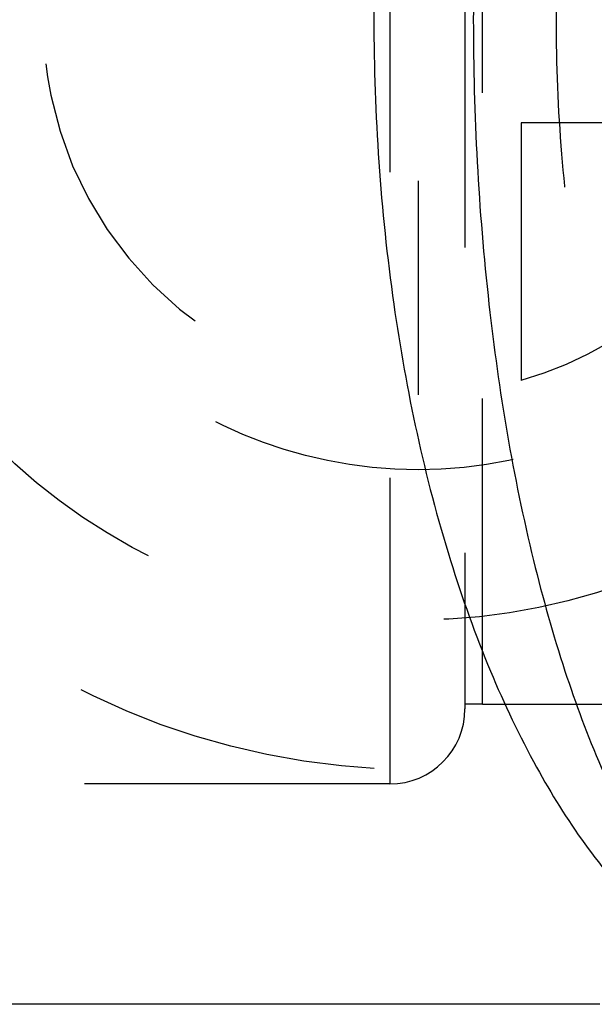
# Model space of a CAD drawing. Header units: millimetres. Extents: x 444 to 556, y 470 to 535.
# Tile 2 of 12: x 483 to 495, y 471 to 492. Entities that reach past the tile are written whole.
import ezdxf

# ---------------------------------------------------------------- set-up
doc = ezdxf.new("R2010")
doc.units = ezdxf.units.MM
doc.header["$LTSCALE"] = 65.185185
doc.linetypes.add('HIDDEN', pattern=[0.2, 0.1, -0.1])
for name, color, linetype in [('KOERPER', 7, 'CONTINUOUS'), ('KONST.EL_MIT_GEO', 7, 'CONTINUOUS'), ('KURVEN', 7, 'CONTINUOUS')]:
    doc.layers.add(name, color=color, linetype=linetype)

msp = doc.modelspace()

# ---------------------------------------------------------------- linework, layer by layer
at = {"layer": 'KOERPER', "color": 8, "linetype": 'HIDDEN'}
for q in [(493.109, 506.114), (492.731, 476.914)]:
    msp.add_line((493.109, 476.914), q, dxfattribs=at)
at = {"layer": 'KOERPER', "color": 7, "linetype": 'Continuous'}
msp.add_line((495.609, 470.514), (462.181, 470.514), dxfattribs=at)
at = {"layer": 'KONST.EL_MIT_GEO', "color": 8, "linetype": 'HIDDEN'}
for p, q in [((491.131, 507.814), (491.131, 475.214)), ((492.731, 506.214), (492.731, 476.814)), ((491.131, 475.214), (452.143, 475.214))]:
    msp.add_line(p, q, dxfattribs=at)
msp.add_arc((491.131, 476.814), 1.6, 270, 360, dxfattribs=at)
at = {"layer": 'KONST.EL_MIT_GEO', "color": 7, "linetype": 'Continuous'}
for points, knots in [([(496.539, 510.555), (495.624, 509.657), (494.443, 507.949), (493.21, 505.351), (492.043, 502.086), (491.053, 497.44), (490.652, 491.514), (491.053, 485.588), (492.043, 480.942), (493.21, 477.677), (494.443, 475.079), (495.624, 473.37), (496.539, 472.472)], [0, 0, 0, 0, 0.094651, 0.150714, 0.212417, 0.350208, 0.499999, 0.649791, 0.787583, 0.849285, 0.905349, 1, 1, 1, 1]), ([(497.433, 510.555), (497.087, 510.124), (496.425, 509.122), (495.574, 507.39), (494.809, 505.334), (493.891, 502.06), (493.117, 497.418), (492.803, 491.514), (493.117, 485.61), (493.891, 480.968), (494.809, 477.694), (495.574, 475.638), (496.425, 473.906), (497.087, 472.904), (497.433, 472.472)], [0, 0, 0, 0, 0.041789, 0.090294, 0.145551, 0.207256, 0.346931, 0.499999, 0.653068, 0.792743, 0.854449, 0.909706, 0.95821, 1, 1, 1, 1])]:
    msp.add_open_spline(points, degree=3, knots=knots, dxfattribs=at)
at = {"layer": 'KONST.EL_MIT_GEO', "color": 8, "linetype": 'HIDDEN'}
msp.add_open_spline([(500.429, 476.932), (500.046, 476.978), (499.234, 477.278), (498.17, 478.197), (497.201, 479.555), (496.346, 481.334), (495.634, 483.493), (495.095, 485.971), (494.759, 488.681), (494.645, 491.514), (494.759, 494.347), (495.095, 497.057), (495.634, 499.535), (496.346, 501.694), (497.201, 503.473), (498.17, 504.831), (499.234, 505.75), (500.046, 506.05), (500.429, 506.096)], degree=3, knots=[0, 0, 0, 0, 0.034856, 0.075775, 0.125403, 0.184711, 0.253467, 0.33046, 0.413587, 0.5, 0.586413, 0.66954, 0.746533, 0.815289, 0.874597, 0.924225, 0.965144, 1, 1, 1, 1], dxfattribs=at)
msp.add_open_spline([(493.109, 476.914), (494.201, 476.914), (495.293, 476.914), (496.384, 476.915)], degree=3, dxfattribs=at)
at = {"layer": 'KURVEN', "color": 8, "linetype": 'HIDDEN'}
for p, q in [((491.731, 501.114), (491.731, 483.514)), ((499.422, 489.314), (493.931, 489.314)), ((493.931, 489.314), (493.931, 483.822))]:
    msp.add_line(p, q, dxfattribs=at)
for radius in [16, 12.8, 9.6]:
    msp.add_circle((491.731, 491.514), radius, dxfattribs=at)
for start, end in [(0, 270), (285.962, 344.038)]:
    msp.add_arc((491.731, 491.514), 8, start, end, dxfattribs=at)

doc.saveas('drawing.dxf')
